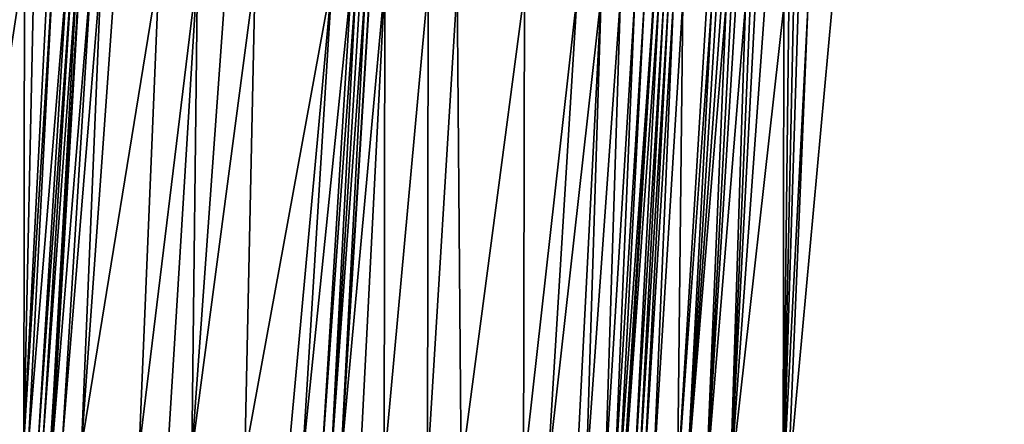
# Model space of a CAD drawing. Header units: feet. Extents: x 2004186 to 2014793, y 836912 to 864902.
# Tile 227 of 256: x 2010619 to 2010659, y 843846 to 843863. Entities that reach past the tile are written whole.
import ezdxf

# ---------------------------------------------------------------- set-up
doc = ezdxf.new("R2010")
doc.units = ezdxf.units.FT
doc.header["$LTSCALE"] = 100
doc.header["$MEASUREMENT"] = 0
for name, color, linetype, lineweight in [('EP_Travel Lane', 5, 'Continuous', 40), ('GPL_Skip Line', 2, 'Continuous', 40), ('Road X-Section', 30, 'Continuous', 13)]:
    doc.layers.add(name, color=color, linetype=linetype, lineweight=lineweight)
doc.layers.add('I-77 SB_MM21-27-Surface-Border', color=7, linetype='Continuous')
doc.layers.add('I-77 SB_MM21-27-Surface-TIN', color=7, linetype='Continuous')

msp = doc.modelspace()

# ---------------------------------------------------------------- linework, layer by layer
at = {"layer": 'EP_Travel Lane'}
msp.add_polyline3d([(2010633.840819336, 843684.4456639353, 396.6153915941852), (2010635.051183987, 843704.397478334, 396.990028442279), (2010636.272717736, 843724.3420677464, 397.3495188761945), (2010637.50825552, 843744.2963298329, 397.7499063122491), (2010638.7452788, 843764.2539813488, 398.1147116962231), (2010639.982271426, 843784.2111383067, 398.5213092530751), (2010641.219326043, 843804.1692953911, 398.8736629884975), (2010642.456347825, 843824.1269227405, 399.2474745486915), (2010643.693338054, 843844.0840410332, 399.6478349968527), (2010644.930359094, 843864.04165641, 400.01933092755), (2010646.162889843, 843884.0047899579, 400.4260526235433), (2010647.389492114, 843903.9622924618, 400.8118967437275), (2010648.61562813, 843923.9209101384, 401.1935569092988), (2010649.841778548, 843943.8797622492, 401.5504929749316), (2010651.067762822, 843963.8359099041, 401.9144306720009), (2010652.293614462, 843983.7898986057, 402.2947427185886), (2010653.519511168, 844003.7446208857, 402.6985902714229)], dxfattribs=at)
at = {"layer": 'GPL_Skip Line'}
for points in [[(2010610.060576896, 843685.8878765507, 396.6357860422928), (2010611.270952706, 843705.8398748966, 397.0017649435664), (2010612.491876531, 843725.8074705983, 397.3664886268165), (2010613.723236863, 843745.7647858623, 397.7474787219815), (2010614.95567796, 843765.7224220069, 398.1280138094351), (2010616.18808274, 843785.6794700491, 398.5540842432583), (2010617.420580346, 843805.6380212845, 398.9018024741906), (2010618.653055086, 843825.5962022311, 399.2615733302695), (2010619.885516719, 843845.5541709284, 399.6314190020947), (2010621.117951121, 843865.5116986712, 400.022265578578), (2010622.349480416, 843885.4634292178, 400.4213998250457), (2010623.580644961, 843905.419498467, 400.8030205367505), (2010624.811893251, 843925.3779018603, 401.178908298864), (2010626.043144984, 843945.3363610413, 401.540108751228), (2010627.274241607, 843965.2923059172, 401.8982961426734), (2010628.505201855, 843985.2460401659, 402.2769665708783)], [(2010622.117339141, 843685.1532854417, 396.7970961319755), (2010623.327716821, 843705.1053146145, 397.1721754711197), (2010624.547794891, 843725.0614742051, 397.5220075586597), (2010625.778750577, 843745.0171695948, 397.9185043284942), (2010627.010884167, 843764.9750481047, 398.293744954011), (2010628.243006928, 843784.9327512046, 398.6808933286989), (2010629.475154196, 843804.8908512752, 399.0589407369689), (2010630.70730757, 843824.8490502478, 399.4239272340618), (2010631.939426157, 843844.8066857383, 399.8050385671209), (2010633.171540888, 843864.7642587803, 400.1905784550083), (2010634.398907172, 843884.7218354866, 400.5941964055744), (2010635.620786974, 843904.679444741, 400.9761722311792), (2010636.842225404, 843924.6384244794, 401.3592189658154), (2010638.063685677, 843944.5977611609, 401.7086033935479), (2010639.284973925, 843964.5542868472, 402.0628003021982), (2010640.506099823, 843984.5081596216, 402.4516861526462)]]:
    msp.add_polyline3d(points, dxfattribs=at)
at = {"layer": 'I-77 SB_MM21-27-Surface-Border', "color": 3, "linetype": 'ByBlock', "lineweight": -2}
msp.add_polyline3d([(2010659.494500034, 844003.3831283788, 402.478977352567), (2010658.073669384, 843983.4401941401, 402.0915249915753), (2010657.451407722, 843963.4494202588, 401.685072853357), (2010656.429759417, 843943.4808970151, 401.306699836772), (2010655.607569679, 843923.4974124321, 400.9500755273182), (2010654.585762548, 843903.5262939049, 400.5761461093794), (2010653.56352265, 843883.5566796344, 400.176583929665), (2010652.335537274, 843863.5889700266, 399.7899535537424), (2010650.504549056, 843843.668147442, 399.4066081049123), (2010649.871313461, 843823.6739154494, 398.9861374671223), (2010648.639181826, 843803.7160686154, 398.6161907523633), (2010647.407038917, 843783.7580391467, 398.2520786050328), (2010645.975288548, 843763.8125357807, 397.8542602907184), (2010644.74318615, 843743.8551625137, 397.469343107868), (2010642.713795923, 843723.9495095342, 397.1144669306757), (2010641.494798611, 843704.011147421, 396.742496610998), (2010640.084793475, 843684.0713201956, 396.389644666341)], dxfattribs=at)
at = {"layer": 'I-77 SB_MM21-27-Surface-TIN', "color": 128, "linetype": 'ByBlock', "lineweight": -2}
for points in [[(2010618.799153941, 843865.6556115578, 399.9834991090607), (2010618.000699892, 843865.7053237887, 399.9621051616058), (2010615.770512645, 843845.8098107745, 399.5480237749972)], [(2010618.799153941, 843865.6556115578, 399.9834991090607), (2010615.770512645, 843845.8098107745, 399.5480237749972), (2010618.764736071, 843845.6237259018, 399.6124858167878)], [(2010619.198384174, 843865.6308074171, 399.9915277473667), (2010618.799153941, 843865.6556115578, 399.9834991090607), (2010618.764736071, 843845.6237259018, 399.6124858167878)], [(2010619.797221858, 843865.5934770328, 400.0099456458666), (2010619.198384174, 843865.6308074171, 399.9915277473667), (2010618.764736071, 843845.6237259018, 399.6124858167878)], [(2010619.996836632, 843865.5810694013, 400.0142454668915), (2010619.797221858, 843865.5934770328, 400.0099456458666), (2010618.764736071, 843845.6237259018, 399.6124858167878)], [(2010619.996836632, 843865.5810694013, 400.0142454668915), (2010618.764736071, 843845.6237259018, 399.6124858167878), (2010618.96435285, 843845.61135075, 399.615180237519)], [(2010620.595694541, 843865.544066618, 400.0158446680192), (2010619.996836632, 843865.5810694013, 400.0142454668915), (2010618.96435285, 843845.61135075, 399.615180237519)], [(2010620.595694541, 843865.544066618, 400.0158446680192), (2010618.96435285, 843845.61135075, 399.615180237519), (2010619.363592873, 843845.5867051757, 399.6150657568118)], [(2010620.795316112, 843865.531769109, 400.0144909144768), (2010620.595694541, 843865.544066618, 400.0158446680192), (2010619.363592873, 843845.5867051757, 399.6150657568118)], [(2010620.795316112, 843865.531769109, 400.0144909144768), (2010619.363592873, 843845.5867051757, 399.6150657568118), (2010619.563203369, 843845.5742282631, 399.6231075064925)], [(2010620.994932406, 843865.5193860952, 400.0175268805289), (2010620.795316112, 843865.531769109, 400.0144909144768), (2010619.563203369, 843845.5742282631, 399.6231075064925)], [(2010620.994932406, 843865.5193860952, 400.0175268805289), (2010619.563203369, 843845.5742282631, 399.6231075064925), (2010619.885516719, 843845.5541709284, 399.6314190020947)], [(2010620.994932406, 843865.5193860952, 400.0175268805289), (2010619.885516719, 843845.5541709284, 399.6314190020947), (2010621.117951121, 843865.5116986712, 400.022265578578)], [(2010619.962431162, 843845.5493845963, 399.6334023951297), (2010621.117951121, 843865.5116986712, 400.022265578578), (2010619.885516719, 843845.5541709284, 399.6314190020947)], [(2010621.593764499, 843865.481965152, 400.0405939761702), (2010621.117951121, 843865.5116986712, 400.022265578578), (2010619.962431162, 843845.5493845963, 399.6334023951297)], [(2010621.593764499, 843865.481965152, 400.0405939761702), (2010619.962431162, 843845.5493845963, 399.6334023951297), (2010620.361652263, 843845.524432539, 399.6493929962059)], [(2010621.992991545, 843865.4571093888, 400.0512728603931), (2010621.593764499, 843865.481965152, 400.0405939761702), (2010620.361652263, 843845.524432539, 399.6493929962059)], [(2010621.992991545, 843865.4571093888, 400.0512728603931), (2010620.361652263, 843845.524432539, 399.6493929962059), (2010621.160111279, 843845.4748007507, 399.667063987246)], [(2010622.591840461, 843865.4199609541, 400.0603496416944), (2010621.992991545, 843865.4571093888, 400.0512728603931), (2010621.160111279, 843845.4748007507, 399.667063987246)], [(2010624.388395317, 843865.3086469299, 400.0808402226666), (2010622.591840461, 843865.4199609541, 400.0603496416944), (2010621.160111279, 843845.4748007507, 399.667063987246)], [(2010624.388395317, 843865.3086469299, 400.0808402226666), (2010621.160111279, 843845.4748007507, 399.667063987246), (2010623.555517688, 843845.3263810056, 399.6950840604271)], [(2010625.985327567, 843865.209613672, 400.1035441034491), (2010624.388395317, 843865.3086469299, 400.0808402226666), (2010623.555517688, 843845.3263810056, 399.6950840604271)], [(2010625.985327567, 843865.209613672, 400.1035441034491), (2010623.555517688, 843845.3263810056, 399.6950840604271), (2010624.75321709, 843845.2521095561, 399.7123298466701)], [(2010625.985327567, 843865.209613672, 400.1035441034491), (2010624.75321709, 843845.2521095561, 399.7123298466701), (2010625.751295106, 843845.1901386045, 399.7308041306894)], [(2010627.1830218, 843865.1352584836, 400.1246917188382), (2010625.985327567, 843865.209613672, 400.1035441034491), (2010625.751295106, 843845.1901386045, 399.7308041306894)], [(2010628.380722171, 843865.0610027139, 400.1407352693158), (2010627.1830218, 843865.1352584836, 400.1246917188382), (2010625.751295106, 843845.1901386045, 399.7308041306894)], [(2010628.380722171, 843865.0610027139, 400.1407352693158), (2010625.751295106, 843845.1901386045, 399.7308041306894), (2010627.947076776, 843845.0539650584, 399.7629060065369)], [(2010631.574577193, 843864.8627826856, 400.1940242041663), (2010628.380722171, 843865.0610027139, 400.1407352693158), (2010627.947076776, 843845.0539650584, 399.7629060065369)], [(2010631.574577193, 843864.8627826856, 400.1940242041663), (2010627.947076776, 843845.0539650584, 399.7629060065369), (2010629.743621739, 843844.9424908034, 399.7922996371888)], [(2010631.574577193, 843864.8627826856, 400.1940242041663), (2010629.743621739, 843844.9424908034, 399.7922996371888), (2010630.342469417, 843844.9053223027, 399.8026448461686)], [(2010632.37304836, 843864.8133477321, 400.2011830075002), (2010631.574577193, 843864.8627826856, 400.1940242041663), (2010630.342469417, 843844.9053223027, 399.8026448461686)], [(2010632.37304836, 843864.8133477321, 400.2011830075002), (2010630.342469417, 843844.9053223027, 399.8026448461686), (2010631.140938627, 843844.8558556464, 399.8116384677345)], [(2010632.572669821, 843864.8010484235, 400.1999216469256), (2010632.37304836, 843864.8133477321, 400.2011830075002), (2010631.140938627, 843844.8558556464, 399.8116384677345)], [(2010632.572669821, 843864.8010484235, 400.1999216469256), (2010631.140938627, 843844.8558556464, 399.8116384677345), (2010631.540181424, 843844.8312550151, 399.8091623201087)], [(2010632.772296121, 843864.7888274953, 400.1946363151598), (2010632.572669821, 843864.8010484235, 400.1999216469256), (2010631.540181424, 843844.8312550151, 399.8091623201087)], [(2010632.97191975, 843864.7765633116, 400.1915716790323), (2010632.772296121, 843864.7888274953, 400.1946363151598), (2010631.540181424, 843844.8312550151, 399.8091623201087)], [(2010632.97191975, 843864.7765633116, 400.1915716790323), (2010631.540181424, 843844.8312550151, 399.8091623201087), (2010631.939426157, 843844.8066857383, 399.8050385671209)], [(2010632.97191975, 843864.7765633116, 400.1915716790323), (2010631.939426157, 843844.8066857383, 399.8050385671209), (2010633.171540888, 843864.7642587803, 400.1905784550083)], [(2010633.770404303, 843864.7273451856, 400.1875987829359), (2010633.171540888, 843864.7642587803, 400.1905784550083), (2010631.939426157, 843844.8066857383, 399.8050385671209)], [(2010633.770404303, 843864.7273451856, 400.1875987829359), (2010631.939426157, 843844.8066857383, 399.8050385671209), (2010632.737915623, 843844.757547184, 399.7967910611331)], [(2010633.770404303, 843864.7273451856, 400.1875987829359), (2010632.737915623, 843844.757547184, 399.7967910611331), (2010633.736039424, 843844.6963178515, 399.7762947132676)], [(2010633.770404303, 843864.7273451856, 400.1875987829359), (2010633.736039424, 843844.6963178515, 399.7762947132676), (2010635.567026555, 843864.617122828, 400.1520443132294)], [(2010633.736039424, 843844.6963178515, 399.7762947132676), (2010635.532651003, 843844.5859226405, 399.748986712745), (2010635.567026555, 843864.617122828, 400.1520443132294)], [(2010636.764766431, 843864.5435069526, 400.1352363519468), (2010635.567026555, 843864.617122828, 400.1520443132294), (2010635.532651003, 843844.5859226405, 399.748986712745)], [(2010636.764766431, 843864.5435069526, 400.1352363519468), (2010635.532651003, 843844.5859226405, 399.748986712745), (2010636.930006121, 843844.499906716, 399.735786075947)], [(2010639.559475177, 843864.3714510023, 400.1106788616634), (2010636.764766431, 843864.5435069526, 400.1352363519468), (2010636.930006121, 843844.499906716, 399.735786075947)], [(2010639.559475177, 843864.3714510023, 400.1106788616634), (2010636.930006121, 843844.499906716, 399.735786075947), (2010639.525086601, 843844.3400398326, 399.7177352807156)], [(2010641.755313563, 843864.2361961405, 400.0948769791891), (2010639.559475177, 843864.3714510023, 400.1106788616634), (2010639.525086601, 843844.3400398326, 399.7177352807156)], [(2010641.755313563, 843864.2361961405, 400.0948769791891), (2010639.525086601, 843844.3400398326, 399.7177352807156), (2010640.523200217, 843844.2786455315, 399.7059077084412)], [(2010642.75342823, 843864.1748188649, 400.0824471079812), (2010641.755313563, 843864.2361961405, 400.0948769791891), (2010640.523200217, 843844.2786455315, 399.7059077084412)], [(2010642.75342823, 843864.1748188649, 400.0824471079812), (2010640.523200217, 843844.2786455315, 399.7059077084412), (2010641.720939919, 843844.2050268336, 399.6888526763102)], [(2010642.75342823, 843864.1748188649, 400.0824471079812), (2010641.720939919, 843844.2050268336, 399.6888526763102), (2010642.120185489, 843844.1804711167, 399.6840163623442)], [(2010643.551925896, 843864.1258131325, 400.0675701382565), (2010642.75342823, 843864.1748188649, 400.0824471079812), (2010642.120185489, 843844.1804711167, 399.6840163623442)], [(2010643.551925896, 843864.1258131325, 400.0675701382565), (2010642.120185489, 843844.1804711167, 399.6840163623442), (2010642.918686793, 843844.1315243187, 399.6656924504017)], [(2010644.150806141, 843864.0891721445, 400.0505951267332), (2010643.551925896, 843864.1258131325, 400.0675701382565), (2010642.918686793, 843844.1315243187, 399.6656924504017)], [(2010644.150806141, 843864.0891721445, 400.0505951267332), (2010642.918686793, 843844.1315243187, 399.6656924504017), (2010643.317935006, 843844.1070114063, 399.6586068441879)], [(2010644.550056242, 843864.064689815, 400.0421023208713), (2010644.150806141, 843864.0891721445, 400.0505951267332), (2010643.317935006, 843844.1070114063, 399.6586068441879)], [(2010644.550056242, 843864.064689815, 400.0421023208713), (2010643.317935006, 843844.1070114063, 399.6586068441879), (2010643.517562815, 843844.0948149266, 399.65191239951)], [(2010644.550056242, 843864.064689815, 400.0421023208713), (2010643.517562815, 843844.0948149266, 399.65191239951), (2010644.930359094, 843864.04165641, 400.01933092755)], [(2010643.517562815, 843844.0948149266, 399.65191239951), (2010643.693338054, 843844.0840410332, 399.6478349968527), (2010644.930359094, 843864.04165641, 400.01933092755)], [(2010643.717188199, 843844.0825791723, 399.6472817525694), (2010644.930359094, 843864.04165641, 400.01933092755), (2010643.693338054, 843844.0840410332, 399.6478349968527)], [(2010644.949324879, 843864.040507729, 400.0181953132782), (2010644.930359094, 843864.04165641, 400.01933092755), (2010643.717188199, 843844.0825791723, 399.6472817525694)], [(2010645.14894542, 843864.0281935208, 400.0176988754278), (2010644.949324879, 843864.040507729, 400.0181953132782), (2010643.717188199, 843844.0825791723, 399.6472817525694)], [(2010645.14894542, 843864.0281935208, 400.0176988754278), (2010643.717188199, 843844.0825791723, 399.6472817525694), (2010644.116425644, 843844.0578918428, 399.6493614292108)], [(2010645.348562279, 843864.0158196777, 400.0202640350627), (2010645.14894542, 843864.0281935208, 400.0176988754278), (2010644.116425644, 843844.0578918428, 399.6493614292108)], [(2010645.348562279, 843864.0158196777, 400.0202640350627), (2010644.116425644, 843844.0578918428, 399.6493614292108), (2010644.316050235, 843844.0456432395, 399.6454059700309)], [(2010645.548183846, 843864.0035220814, 400.0189147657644), (2010645.348562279, 843864.0158196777, 400.0202640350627), (2010644.316050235, 843844.0456432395, 399.6454059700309)], [(2010645.548183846, 843864.0035220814, 400.0189147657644), (2010644.316050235, 843844.0456432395, 399.6454059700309), (2010644.515678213, 843844.0334494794, 399.6385686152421)], [(2010645.747808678, 843863.9912773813, 400.0148498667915), (2010645.548183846, 843864.0035220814, 400.0189147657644), (2010644.515678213, 843844.0334494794, 399.6385686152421)], [(2010645.747808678, 843863.9912773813, 400.0148498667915), (2010644.515678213, 843844.0334494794, 399.6385686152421), (2010644.914954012, 843844.0093834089, 399.6080023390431)], [(2010646.147070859, 843863.9669907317, 399.9963110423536), (2010645.747808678, 843863.9912773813, 400.0148498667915), (2010644.914954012, 843844.0093834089, 399.6080023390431)], [(2010646.147070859, 843863.9669907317, 399.9963110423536), (2010644.914954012, 843844.0093834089, 399.6080023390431), (2010645.913103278, 843843.9485665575, 399.5658309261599)], [(2010647.145209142, 843863.905995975, 399.9642430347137), (2010646.147070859, 843863.9669907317, 399.9963110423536), (2010645.913103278, 843843.9485665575, 399.5658309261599)], [(2010647.344827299, 843863.8936431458, 399.9657293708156), (2010647.145209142, 843863.905995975, 399.9642430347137), (2010645.913103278, 843843.9485665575, 399.5658309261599)], [(2010647.344827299, 843863.8936431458, 399.9657293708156), (2010645.913103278, 843843.9485665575, 399.5658309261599), (2010646.312345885, 843843.923962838, 399.5635170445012)], [(2010647.544442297, 843863.8812391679, 399.9698416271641), (2010647.344827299, 843863.8936431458, 399.9657293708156), (2010646.312345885, 843843.923962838, 399.5635170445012)], [(2010647.744067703, 843863.8690037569, 399.9652998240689), (2010647.544442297, 843863.8812391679, 399.9698416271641), (2010646.312345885, 843843.923962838, 399.5635170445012)], [(2010647.943701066, 843863.8568972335, 399.9541410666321), (2010647.744067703, 843863.8690037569, 399.9652998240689), (2010646.312345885, 843843.923962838, 399.5635170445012)], [(2010647.943701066, 843863.8568972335, 399.9541410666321), (2010646.312345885, 843843.923962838, 399.5635170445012), (2010647.110865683, 843843.8753156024, 399.5294517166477)], [(2010648.143337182, 843863.8448353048, 399.9406928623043), (2010647.943701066, 843863.8568972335, 399.9541410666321), (2010647.110865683, 843843.8753156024, 399.5294517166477)], [(2010648.342968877, 843863.8327017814, 399.9309202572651), (2010648.143337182, 843863.8448353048, 399.9406928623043), (2010647.110865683, 843843.8753156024, 399.5294517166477)], [(2010648.742225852, 843863.8083307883, 399.9167115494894), (2010648.342968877, 843863.8327017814, 399.9309202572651), (2010647.110865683, 843843.8753156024, 399.5294517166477)], [(2010648.742225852, 843863.8083307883, 399.9167115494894), (2010647.110865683, 843843.8753156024, 399.5294517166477), (2010648.109008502, 843843.8143943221, 399.4927678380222)], [(2010648.941851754, 843863.7961034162, 399.9117570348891), (2010648.742225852, 843863.8083307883, 399.9167115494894), (2010648.109008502, 843843.8143943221, 399.4927678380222)], [(2010649.141474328, 843863.7838221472, 399.9095695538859), (2010648.941851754, 843863.7961034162, 399.9117570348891), (2010648.109008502, 843843.8143943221, 399.4927678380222)], [(2010649.540739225, 843863.7595794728, 399.8887730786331), (2010649.141474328, 843863.7838221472, 399.9095695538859), (2010648.109008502, 843843.8143943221, 399.4927678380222)], [(2010650.339251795, 843863.7108151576, 399.8615020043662), (2010649.540739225, 843863.7595794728, 399.8887730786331), (2010648.109008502, 843843.8143943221, 399.4927678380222)], [(2010650.339251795, 843863.7108151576, 399.8615020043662), (2010648.109008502, 843843.8143943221, 399.4927678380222), (2010650.304921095, 843843.6803414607, 399.4134318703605)], [(2010650.538876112, 843863.6985621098, 399.8578656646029), (2010650.339251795, 843863.7108151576, 399.8615020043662), (2010650.304921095, 843843.6803414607, 399.4134318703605)], [(2010650.738502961, 843863.6863500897, 399.8521229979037), (2010650.538876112, 843863.6985621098, 399.8578656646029), (2010650.304921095, 843843.6803414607, 399.4134318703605)], [(2010650.938135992, 843863.6742381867, 399.8412404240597), (2010650.738502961, 843863.6863500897, 399.8521229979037), (2010650.304921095, 843843.6803414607, 399.4134318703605)], [(2010651.337395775, 843863.6499126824, 399.8246963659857), (2010650.938135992, 843863.6742381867, 399.8412404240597), (2010650.304921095, 843843.6803414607, 399.4134318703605)], [(2010651.337395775, 843863.6499126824, 399.8246963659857), (2010650.304921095, 843843.6803414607, 399.4134318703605), (2010650.504549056, 843843.668147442, 399.4066081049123)], [(2010651.337395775, 843863.6499126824, 399.8246963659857), (2010650.504549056, 843843.668147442, 399.4066081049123), (2010652.335537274, 843863.5889700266, 399.7899535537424)]]:
    msp.add_3dface(points, dxfattribs=at)
at = {"layer": 'Road X-Section', "extrusion": (0.06160818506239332, 0.9979183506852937, 0.01906297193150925), "elevation": 965967.2238109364, "flags": 128}
msp.add_lwpolyline([(-1954784.380756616, -18018.35287174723), (-1954784.580756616, -18018.34252691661), (-1954784.980756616, -18018.32988373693), (-1954786.380756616, -18018.26894692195), (-1954786.780756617, -18018.24871203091), (-1954787.180756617, -18018.24686129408), (-1954787.380756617, -18018.23783979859), (-1954787.580756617, -18018.22457132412), (-1954788.180756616, -18018.17513323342), (-1954788.380756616, -18018.16374129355), (-1954788.580756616, -18018.15572132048), (-1954789.180756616, -18018.14697441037), (-1954789.380756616, -18018.13757706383), (-1954789.580756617, -18018.12209882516), (-1954789.780756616, -18018.11023974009), (-1954790.380756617, -18018.09332377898), (-1954790.780756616, -18018.07941061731), (-1954791.380756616, -18018.06467319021), (-1954792.180756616, -18018.047770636), (-1954792.780756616, -18018.03720292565), (-1954793.580756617, -18018.02068332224), (-1954794.380756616, -18018.00593341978), (-1954795.580756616, -18017.98107866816), (-1954796.580756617, -18017.96291536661), (-1954797.380756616, -18017.94234559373), (-1954797.780756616, -18017.93217830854), (-1954800.780756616, -18017.8677045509), (-1954800.980756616, -18017.86500964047), (-1954801.380756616, -18017.86512414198), (-1954801.580756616, -18017.85708093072), (-1954801.980756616, -18017.84678417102), (-1954802.380756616, -18017.83079066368), (-1954803.180756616, -18017.81311646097), (-1954805.580756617, -18017.7850912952), (-1954806.780756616, -18017.76784237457), (-1954807.780756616, -18017.74936473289), (-1954809.980756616, -18017.71725702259), (-1954811.780756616, -18017.6878580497), (-1954812.380756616, -18017.6775109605), (-1954813.180756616, -18017.66851570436), (-1954813.580756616, -18017.67099230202), (-1954814.780756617, -18017.68336580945), (-1954815.780756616, -18017.70386588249), (-1954817.580756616, -18017.73117884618), (-1954818.980756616, -18017.74438188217), (-1954821.580756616, -18017.7624359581), (-1954822.580756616, -18017.77426568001), (-1954823.780756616, -18017.79132381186), (-1954824.180756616, -18017.79616100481), (-1954824.980756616, -18017.81448824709), (-1954825.380756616, -18017.82157514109), (-1954825.580756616, -18017.82827080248), (-1954825.780756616, -18017.83290229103), (-1954826.180756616, -18017.8308222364), (-1954826.380756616, -18017.83477841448), (-1954826.580756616, -18017.84161701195), (-1954826.980756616, -18017.87218884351), (-1954827.980756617, -18017.91436792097), (-1954828.380756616, -18017.91668222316), (-1954829.180756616, -18017.95075374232), (-1954830.180756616, -18017.98744428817), (-1954832.380756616, -18018.06679467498), (-1954832.580756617, -18018.07361968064)], dxfattribs=at)

doc.saveas('drawing.dxf')
